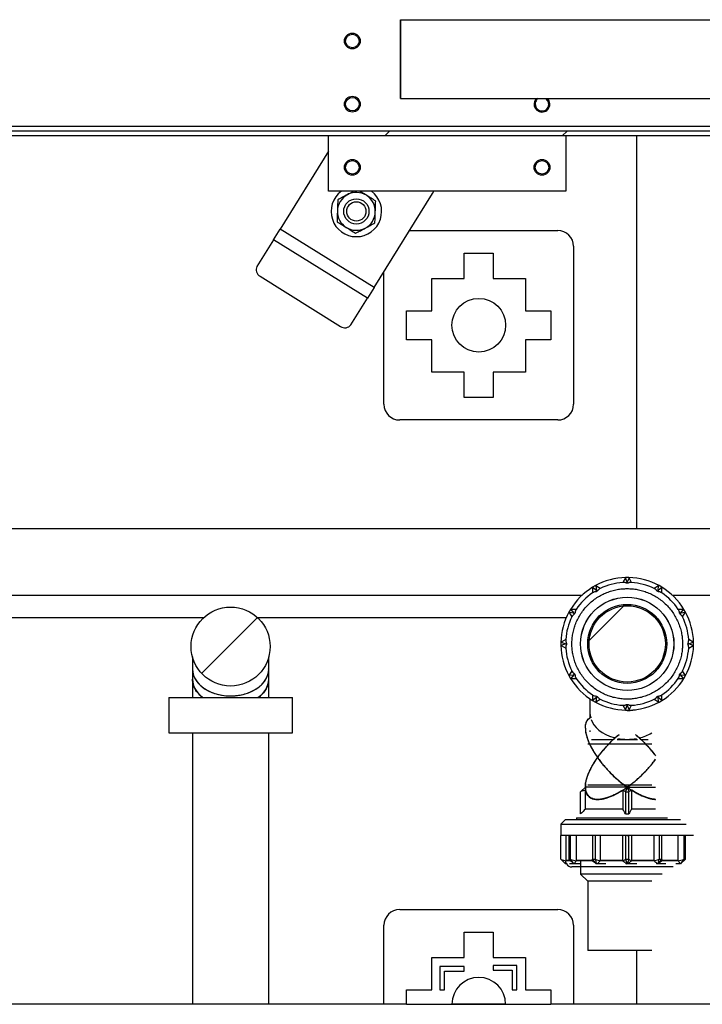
# Model space of a CAD drawing. Header units: millimetres. Extents: x 0 to 841, y 0 to 594.
# Tile 67 of 256: x 286 to 303, y 273 to 298. Entities that reach past the tile are written whole.
import ezdxf

# ---------------------------------------------------------------- set-up
doc = ezdxf.new("R2010")
doc.units = ezdxf.units.MM
doc.layers.add('TRAIT-FINS', color=9, linetype='Continuous')
doc.layers.add('TRAIT-FORT', color=4, linetype='Continuous', lineweight=25)

msp = doc.modelspace()

# ---------------------------------------------------------------- hatches: boundary and pattern name
at = {"layer": 'TRAIT-FINS'}
h = msp.add_hatch(dxfattribs=at)
h.set_pattern_fill('DIN 201 ACIER ET FONTE', color=9, style=0, pattern_type=2)
h.set_pattern_definition([(45, (0, 0), (-13.4704, 13.4704), []), (45, (4.49, 2e-323), (-13.4704, 13.4704), []), (45, (8.98, 4e-323), (-13.4704, 13.4704), []), (45, (13.47, 6e-323), (-13.4704, 13.4704), [])])
h.paths.add_polyline_path([(349.696, 294.799), (349.576, 294.919), (250.896, 294.919), (250.776, 294.799)], flags=0)
h = msp.add_hatch(dxfattribs=at)
h.set_pattern_fill('ANSI31', color=9, style=0)
edge = h.paths.add_edge_path(flags=0)
edge.add_arc((290.894, 281.86), 1, 0, 360)
h = msp.add_hatch(dxfattribs=at)
h.set_pattern_fill('ANSI31', color=9, style=0)
edge = h.paths.add_edge_path(flags=0)
edge.add_arc((300.933, 281.928), 0.966, 0, 360)
h = msp.add_hatch(dxfattribs=at)
h.set_pattern_fill('ANSI31', color=9, style=0)
h.paths.add_polyline_path([(296.19, 273.165), (296.31, 273.165), (296.31, 273.64), (296.81, 273.64), (296.81, 273.76), (296.19, 273.76)], flags=0)
h = msp.add_hatch(dxfattribs=at)
h.set_pattern_fill('ANSI31', color=9, style=0)
h.paths.add_polyline_path([(297.542, 273.785), (297.542, 273.665), (298.017, 273.665), (298.017, 273.165), (298.137, 273.165), (298.137, 273.785)], flags=0)

# ---------------------------------------------------------------- linework, layer by layer
at = {"layer": 'TRAIT-FORT', "color": 4, "linetype": 'Continuous', "lineweight": 25}
for p, q in [((295.196, 297.739), (295.196, 297.739)), ((295.196, 295.739), (295.196, 297.739)), ((295.196, 297.739), (295.196, 295.739)), ((295.196, 297.739), (347.196, 297.739)), ((295.196, 295.739), (295.196, 295.739)), ((295.196, 295.739), (347.196, 295.739)), ((349.696, 294.799), (250.776, 294.799)), ((349.576, 294.919), (250.896, 294.919)), ((251.016, 295.039), (320.176, 295.039)), ((293.376, 293.399), (293.376, 294.799)), ((299.376, 294.799), (299.376, 293.399)), ((301.176, 284.839), (301.176, 294.799)), ((293.376, 294.406), (292.149, 292.434)), ((299.376, 293.399), (293.376, 293.399)), ((294.526, 290.955), (296.005, 293.332)), ((296.005, 293.332), (296.038, 293.399)), ((291.98, 292.163), (292.149, 292.434)), ((294.526, 290.955), (292.149, 292.434)), ((295.424, 292.399), (299.176, 292.399)), ((291.98, 292.163), (291.561, 291.491)), ((294.357, 290.683), (291.98, 292.163)), ((296.81, 291.185), (296.81, 291.825)), ((296.81, 291.825), (297.542, 291.825)), ((297.542, 291.825), (297.542, 291.185)), ((299.576, 291.999), (299.576, 287.999)), ((294.776, 287.999), (294.776, 291.356)), ((291.64, 291.238), (293.677, 289.97)), ((295.99, 291.185), (296.81, 291.185)), ((295.99, 290.365), (295.99, 291.185)), ((297.542, 291.185), (298.362, 291.185)), ((298.362, 291.185), (298.362, 290.365)), ((294.526, 290.955), (294.357, 290.683)), ((293.939, 290.011), (294.357, 290.683)), ((295.35, 290.365), (295.99, 290.365)), ((295.35, 289.633), (295.35, 290.365)), ((298.362, 290.365), (299.002, 290.365)), ((299.002, 290.365), (299.002, 289.633)), ((295.99, 289.633), (295.35, 289.633)), ((295.99, 288.813), (295.99, 289.633)), ((298.362, 289.633), (298.362, 288.813)), ((299.002, 289.633), (298.362, 289.633)), ((296.81, 288.813), (295.99, 288.813)), ((296.81, 288.173), (296.81, 288.813)), ((298.362, 288.813), (297.542, 288.813)), ((297.542, 288.813), (297.542, 288.173)), ((297.542, 288.173), (296.81, 288.173)), ((299.176, 287.599), (295.176, 287.599)), ((320.176, 284.839), (272.192, 284.839)), ((300.887, 283.599), (300.821, 283.484)), ((300.887, 283.599), (300.893, 283.608)), ((300.933, 283.488), (300.887, 283.599)), ((300.973, 283.608), (300.893, 283.608)), ((300.979, 283.599), (300.933, 283.488)), ((300.973, 283.608), (300.979, 283.599)), ((301.045, 283.484), (300.979, 283.599)), ((300.128, 283.403), (300.058, 283.363)), ((300.058, 283.352), (300.058, 283.363)), ((300.153, 283.279), (300.058, 283.352)), ((300.058, 283.352), (300.058, 283.22)), ((300.137, 283.398), (300.128, 283.403)), ((300.252, 283.332), (300.137, 283.398)), ((300.137, 283.398), (300.153, 283.279)), ((300.911, 283.467), (300.933, 283.488)), ((300.933, 283.488), (300.955, 283.467)), ((301.729, 283.398), (301.614, 283.332)), ((301.713, 283.279), (301.729, 283.398)), ((301.808, 283.352), (301.713, 283.279)), ((301.729, 283.398), (301.738, 283.403)), ((301.808, 283.363), (301.738, 283.403)), ((301.808, 283.352), (301.808, 283.363)), ((301.808, 283.22), (301.808, 283.352)), ((280.472, 283.159), (299.789, 283.159)), ((300.145, 283.25), (300.153, 283.279)), ((300.153, 283.279), (300.183, 283.271)), ((301.684, 283.271), (301.713, 283.279)), ((301.713, 283.279), (301.721, 283.25)), ((302.077, 283.159), (303.592, 283.159)), ((280.618, 282.593), (290.213, 282.593)), ((291.574, 282.593), (299.39, 282.593)), ((299.498, 282.803), (299.458, 282.734)), ((299.464, 282.724), (299.458, 282.734)), ((299.582, 282.708), (299.464, 282.724)), ((299.464, 282.724), (299.53, 282.61)), ((299.509, 282.803), (299.498, 282.803)), ((299.641, 282.803), (299.509, 282.803)), ((299.509, 282.803), (299.582, 282.708)), ((299.582, 282.708), (299.612, 282.716)), ((299.59, 282.679), (299.582, 282.708)), ((302.357, 282.803), (302.225, 282.803)), ((302.255, 282.716), (302.284, 282.708)), ((302.284, 282.708), (302.276, 282.679)), ((302.284, 282.708), (302.357, 282.803)), ((302.402, 282.724), (302.284, 282.708)), ((302.336, 282.61), (302.402, 282.724)), ((302.357, 282.803), (302.368, 282.803)), ((302.408, 282.734), (302.368, 282.803)), ((302.402, 282.724), (302.408, 282.734)), ((299.263, 281.974), (299.253, 281.968)), ((299.253, 281.968), (299.253, 281.888)), ((299.263, 281.883), (299.253, 281.888)), ((299.377, 282.04), (299.263, 281.974)), ((299.263, 281.974), (299.373, 281.928)), ((299.373, 281.928), (299.263, 281.883)), ((299.263, 281.883), (299.377, 281.817)), ((299.373, 281.928), (299.395, 281.95)), ((299.395, 281.907), (299.373, 281.928)), ((302.471, 281.95), (302.493, 281.928)), ((302.493, 281.928), (302.471, 281.907)), ((302.603, 281.974), (302.489, 282.04)), ((302.489, 281.817), (302.603, 281.883)), ((302.493, 281.928), (302.603, 281.974)), ((302.603, 281.883), (302.493, 281.928)), ((302.603, 281.974), (302.613, 281.968)), ((302.603, 281.883), (302.613, 281.888)), ((302.613, 281.888), (302.613, 281.968)), ((289.928, 281.602), (289.928, 281.294)), ((291.86, 281.294), (291.86, 281.602)), ((289.928, 281.294), (289.928, 281.038)), ((291.86, 281.038), (291.86, 281.294)), ((299.464, 281.133), (299.458, 281.123)), ((299.458, 281.123), (299.498, 281.054)), ((299.53, 281.247), (299.464, 281.133)), ((299.464, 281.133), (299.582, 281.148)), ((299.582, 281.148), (299.509, 281.054)), ((299.582, 281.148), (299.59, 281.178)), ((299.612, 281.14), (299.582, 281.148)), ((302.284, 281.148), (302.255, 281.14)), ((302.276, 281.178), (302.284, 281.148)), ((302.357, 281.054), (302.284, 281.148)), ((302.284, 281.148), (302.402, 281.133)), ((302.402, 281.133), (302.336, 281.247)), ((302.368, 281.054), (302.408, 281.123)), ((302.402, 281.133), (302.408, 281.123)), ((289.928, 281.038), (289.928, 280.569)), ((291.86, 280.569), (291.86, 281.038)), ((299.509, 281.054), (299.498, 281.054)), ((299.509, 281.054), (299.641, 281.054)), ((302.225, 281.054), (302.357, 281.054)), ((302.357, 281.054), (302.368, 281.054)), ((300.058, 280.637), (300.058, 280.505)), ((300.058, 280.505), (300.153, 280.577)), ((300.153, 280.577), (300.137, 280.459)), ((300.153, 280.577), (300.145, 280.607)), ((300.183, 280.585), (300.153, 280.577)), ((301.713, 280.577), (301.684, 280.585)), ((301.721, 280.607), (301.713, 280.577)), ((301.729, 280.459), (301.713, 280.577)), ((301.713, 280.577), (301.808, 280.505)), ((301.808, 280.505), (301.808, 280.637)), ((289.328, 280.569), (289.328, 279.672)), ((289.328, 280.569), (292.459, 280.569)), ((292.459, 279.672), (292.459, 280.569)), ((299.989, 280.539), (299.989, 280.177)), ((300.058, 280.505), (300.058, 280.493)), ((300.058, 280.493), (300.128, 280.453)), ((300.137, 280.459), (300.128, 280.453)), ((300.137, 280.459), (300.252, 280.525)), ((300.821, 280.372), (300.887, 280.258)), ((300.887, 280.258), (300.933, 280.368)), ((300.933, 280.368), (300.911, 280.39)), ((300.955, 280.39), (300.933, 280.368)), ((300.933, 280.368), (300.979, 280.258)), ((300.979, 280.258), (301.045, 280.372)), ((301.614, 280.525), (301.729, 280.459)), ((301.729, 280.459), (301.738, 280.453)), ((301.738, 280.453), (301.808, 280.493)), ((301.808, 280.505), (301.808, 280.493)), ((299.989, 280.177), (299.989, 280.055)), ((300.887, 280.258), (300.893, 280.248)), ((300.893, 280.248), (300.973, 280.248)), ((300.979, 280.258), (300.973, 280.248)), ((289.328, 279.672), (292.459, 279.672)), ((289.928, 279.672), (289.928, 272.799)), ((291.86, 272.799), (291.86, 279.672)), ((299.874, 279.796), (299.875, 279.805)), ((299.989, 279.735), (299.989, 279.701)), ((299.933, 279.398), (301.558, 279.398)), ((300.025, 279.507), (300.582, 279.507)), ((300.675, 279.507), (301.191, 279.507)), ((301.286, 279.507), (301.464, 279.507)), ((299.879, 278.377), (299.873, 278.298)), ((299.933, 278.358), (301.558, 278.358)), ((300.933, 278.298), (300.827, 278.377)), ((300.933, 278.298), (300.851, 278.358)), ((301.039, 278.377), (300.933, 278.298)), ((299.753, 278.178), (299.763, 278.188)), ((299.753, 277.622), (299.753, 278.178)), ((299.763, 278.188), (299.873, 278.298)), ((299.879, 278.223), (299.763, 278.188)), ((300.933, 278.298), (299.873, 278.298)), ((299.879, 277.743), (299.879, 278.223)), ((300.82, 278.223), (300.887, 278.188)), ((300.82, 278.223), (300.82, 277.743)), ((300.933, 278.298), (300.887, 278.188)), ((300.893, 278.178), (300.887, 278.188)), ((300.893, 278.178), (300.893, 277.622)), ((300.893, 278.178), (300.973, 278.178)), ((300.979, 278.188), (300.933, 278.298)), ((300.933, 278.298), (301.65, 278.298)), ((300.973, 278.178), (300.979, 278.188)), ((300.973, 277.622), (300.973, 278.178)), ((301.046, 278.223), (300.979, 278.188)), ((301.046, 277.743), (301.046, 278.223)), ((299.753, 277.623), (299.753, 277.622)), ((300.82, 277.743), (299.879, 277.743)), ((301.65, 277.743), (301.046, 277.743)), ((299.373, 277.478), (299.253, 277.358)), ((299.253, 277.358), (299.253, 277.078)), ((299.253, 277.358), (302.421, 277.358)), ((299.373, 277.478), (302.284, 277.478)), ((299.648, 277.518), (299.648, 277.478)), ((299.648, 277.518), (301.953, 277.518)), ((299.253, 276.478), (299.253, 277.078)), ((299.377, 277.078), (299.377, 276.438)), ((299.458, 277.078), (299.458, 276.478)), ((299.498, 277.078), (299.478, 277.078)), ((299.498, 277.078), (299.499, 277.078)), ((299.498, 276.478), (299.498, 277.078)), ((299.641, 277.078), (299.641, 276.438)), ((300.093, 277.078), (300.058, 277.078)), ((300.058, 277.078), (300.058, 276.478)), ((300.128, 276.478), (300.128, 277.078)), ((300.252, 277.078), (300.252, 276.438)), ((300.821, 276.438), (300.821, 277.078)), ((300.893, 277.078), (300.893, 276.478)), ((300.893, 277.078), (300.893, 277.078)), ((300.933, 277.078), (300.893, 277.078)), ((300.933, 277.078), (300.973, 277.078)), ((300.98, 277.078), (300.973, 277.078)), ((300.973, 276.478), (300.973, 277.078)), ((300.973, 277.078), (300.973, 277.078)), ((301.045, 277.078), (301.045, 276.438)), ((301.614, 276.438), (301.614, 277.078)), ((301.738, 277.078), (301.738, 277.078)), ((301.773, 277.078), (301.738, 277.078)), ((301.738, 277.078), (301.738, 276.478)), ((301.808, 277.078), (301.773, 277.078)), ((301.808, 276.478), (301.808, 277.078)), ((302.225, 276.438), (302.225, 277.078)), ((302.368, 277.078), (302.368, 276.478)), ((302.408, 276.478), (302.408, 277.078)), ((299.263, 276.468), (299.253, 276.478)), ((299.263, 276.468), (299.377, 276.434)), ((299.373, 276.358), (299.263, 276.468)), ((299.395, 276.358), (299.373, 276.358)), ((299.496, 276.438), (299.376, 276.438)), ((299.376, 276.438), (299.496, 276.438)), ((299.496, 276.438), (299.377, 276.438)), ((299.415, 276.358), (299.395, 276.358)), ((299.458, 276.478), (299.498, 276.478)), ((299.464, 276.468), (299.458, 276.478)), ((299.464, 276.468), (299.582, 276.358)), ((299.582, 276.358), (299.472, 276.358)), ((299.509, 276.468), (299.498, 276.478)), ((299.509, 276.468), (299.641, 276.434)), ((299.582, 276.358), (299.509, 276.468)), ((299.612, 276.358), (299.582, 276.358)), ((299.742, 276.358), (299.612, 276.358)), ((299.635, 276.438), (300.058, 276.438)), ((299.635, 276.438), (300.058, 276.438)), ((300.058, 276.438), (299.636, 276.438)), ((300.058, 276.438), (299.636, 276.438)), ((300.058, 276.438), (299.636, 276.438)), ((300.058, 276.438), (299.636, 276.438)), ((300.058, 276.438), (299.636, 276.438)), ((300.058, 276.438), (299.636, 276.438)), ((299.636, 276.438), (300.058, 276.438)), ((299.636, 276.438), (300.058, 276.438)), ((299.636, 276.438), (300.058, 276.438)), ((299.637, 276.438), (300.058, 276.438)), ((299.637, 276.438), (300.058, 276.438)), ((300.058, 276.438), (299.641, 276.438)), ((299.751, 276.438), (299.751, 276.278)), ((300.058, 276.478), (300.128, 276.478)), ((300.058, 276.468), (300.058, 276.478)), ((300.058, 276.468), (300.153, 276.358)), ((300.058, 276.434), (300.058, 276.468)), ((300.137, 276.468), (300.128, 276.478)), ((300.137, 276.468), (300.252, 276.434)), ((300.153, 276.358), (300.137, 276.468)), ((300.153, 276.358), (300.145, 276.358)), ((300.183, 276.358), (300.153, 276.358)), ((300.389, 276.358), (300.183, 276.358)), ((300.821, 276.438), (300.249, 276.438)), ((300.821, 276.438), (300.249, 276.438)), ((300.821, 276.438), (300.249, 276.438)), ((300.821, 276.438), (300.249, 276.438)), ((300.821, 276.438), (300.249, 276.438)), ((300.249, 276.438), (300.821, 276.438)), ((300.249, 276.438), (300.821, 276.438)), ((300.249, 276.438), (300.821, 276.438)), ((300.249, 276.438), (300.821, 276.438)), ((300.249, 276.438), (300.821, 276.438)), ((300.249, 276.438), (300.821, 276.438)), ((300.821, 276.438), (300.25, 276.438)), ((300.821, 276.438), (300.25, 276.438)), ((300.821, 276.438), (300.25, 276.438)), ((300.821, 276.438), (300.25, 276.438)), ((300.821, 276.438), (300.25, 276.438)), ((300.25, 276.438), (300.821, 276.438)), ((300.25, 276.438), (300.821, 276.438)), ((300.25, 276.438), (300.821, 276.438)), ((300.821, 276.438), (300.251, 276.438)), ((300.251, 276.438), (300.821, 276.438)), ((300.251, 276.438), (300.821, 276.438)), ((300.821, 276.434), (300.887, 276.468)), ((300.887, 276.468), (300.893, 276.478)), ((300.887, 276.468), (300.933, 276.358)), ((300.893, 276.478), (300.973, 276.478)), ((300.933, 276.358), (300.911, 276.358)), ((300.933, 276.358), (300.979, 276.468)), ((300.955, 276.358), (300.933, 276.358)), ((301.176, 276.358), (300.955, 276.358)), ((300.979, 276.468), (300.973, 276.478)), ((300.979, 276.468), (301.045, 276.434)), ((301.614, 276.438), (301.045, 276.438)), ((301.614, 276.438), (301.045, 276.438)), ((301.614, 276.438), (301.045, 276.438)), ((301.614, 276.438), (301.045, 276.438)), ((301.614, 276.438), (301.045, 276.438)), ((301.614, 276.438), (301.045, 276.438)), ((301.614, 276.438), (301.045, 276.438)), ((301.614, 276.438), (301.045, 276.438)), ((301.614, 276.438), (301.045, 276.438)), ((301.614, 276.438), (301.045, 276.438)), ((301.614, 276.438), (301.045, 276.438)), ((301.045, 276.438), (301.614, 276.438)), ((301.045, 276.438), (301.614, 276.438)), ((301.045, 276.438), (301.614, 276.438)), ((301.045, 276.438), (301.614, 276.438)), ((301.045, 276.438), (301.614, 276.438)), ((301.045, 276.438), (301.614, 276.438)), ((301.045, 276.438), (301.614, 276.438)), ((301.045, 276.438), (301.614, 276.438)), ((301.045, 276.438), (301.614, 276.438)), ((301.045, 276.438), (301.614, 276.438)), ((301.045, 276.438), (301.614, 276.438)), ((301.614, 276.434), (301.729, 276.468)), ((301.713, 276.358), (301.684, 276.358)), ((301.729, 276.468), (301.713, 276.358)), ((301.713, 276.358), (301.808, 276.468)), ((301.721, 276.358), (301.713, 276.358)), ((301.907, 276.358), (301.721, 276.358)), ((301.729, 276.468), (301.738, 276.478)), ((301.738, 276.478), (301.808, 276.478)), ((301.808, 276.468), (301.808, 276.478)), ((301.808, 276.468), (301.808, 276.434)), ((302.229, 276.438), (301.808, 276.438)), ((302.231, 276.438), (301.808, 276.438)), ((302.23, 276.438), (301.808, 276.438)), ((302.225, 276.438), (301.808, 276.438)), ((302.23, 276.438), (301.808, 276.438)), ((302.23, 276.438), (301.808, 276.438)), ((302.229, 276.438), (301.808, 276.438)), ((302.231, 276.438), (301.808, 276.438)), ((302.229, 276.438), (301.808, 276.438)), ((302.229, 276.438), (301.808, 276.438)), ((301.808, 276.438), (302.23, 276.438)), ((301.808, 276.438), (302.23, 276.438)), ((301.808, 276.438), (302.23, 276.438)), ((301.808, 276.438), (302.23, 276.438)), ((301.808, 276.438), (302.23, 276.438)), ((301.808, 276.438), (302.23, 276.438)), ((301.808, 276.438), (302.23, 276.438)), ((302.225, 276.434), (302.357, 276.468)), ((302.283, 276.358), (302.255, 276.358)), ((302.357, 276.468), (302.284, 276.358)), ((302.287, 276.361), (302.402, 276.468)), ((302.357, 276.468), (302.368, 276.478)), ((302.368, 276.478), (302.408, 276.478)), ((302.402, 276.468), (302.408, 276.478)), ((299.753, 276.278), (299.753, 276.098)), ((299.753, 276.098), (299.933, 275.918)), ((300.933, 276.098), (299.753, 276.098)), ((301.818, 276.098), (300.933, 276.098)), ((299.933, 275.918), (299.933, 274.158)), ((301.558, 275.918), (299.933, 275.918)), ((295.176, 275.199), (299.176, 275.199)), ((294.776, 272.799), (294.776, 274.799)), ((296.81, 273.985), (296.81, 274.625)), ((296.81, 274.625), (297.542, 274.625)), ((297.542, 274.625), (297.542, 273.985)), ((299.576, 274.799), (299.576, 272.799)), ((301.558, 274.158), (299.933, 274.158)), ((301.176, 272.799), (301.176, 274.158)), ((295.99, 273.165), (295.99, 273.985)), ((295.99, 273.985), (296.81, 273.985)), ((297.542, 273.985), (298.362, 273.985)), ((298.362, 273.985), (298.362, 273.165)), ((296.19, 273.76), (296.19, 273.165)), ((296.81, 273.76), (296.19, 273.76)), ((296.31, 273.64), (296.81, 273.64)), ((296.31, 273.165), (296.31, 273.64)), ((296.81, 273.64), (296.81, 273.76)), ((297.542, 273.785), (297.542, 273.665)), ((298.137, 273.785), (297.542, 273.785)), ((297.542, 273.665), (298.017, 273.665)), ((298.017, 273.665), (298.017, 273.165)), ((298.137, 273.165), (298.137, 273.785)), ((295.35, 273.165), (295.99, 273.165)), ((295.35, 272.799), (295.35, 273.165)), ((296.19, 273.165), (296.31, 273.165)), ((298.017, 273.165), (298.137, 273.165)), ((298.362, 273.165), (299.002, 273.165)), ((299.002, 273.165), (299.002, 272.799)), ((289.928, 272.799), (275.576, 272.799)), ((290.894, 272.799), (289.928, 272.799)), ((291.86, 272.799), (290.894, 272.799)), ((294.776, 272.799), (291.86, 272.799)), ((295.35, 272.799), (294.776, 272.799)), ((295.35, 272.799), (299.002, 272.799)), ((297.856, 272.799), (296.496, 272.799)), ((299.576, 272.799), (299.002, 272.799)), ((301.176, 272.799), (299.576, 272.799)), ((320.176, 272.799), (301.176, 272.799))]:
    msp.add_line(p, q, dxfattribs=at)
at = {"layer": 'TRAIT-FORT', "color": 4, "linetype": 'Continuous', "lineweight": 25, "flags": 128}
for points in [[(289.928, 281.294), (289.935, 281.212), (289.956, 281.131), (289.99, 281.052), (290.038, 280.977), (290.099, 280.906), (290.171, 280.841), (290.253, 280.783), (290.345, 280.732), (290.445, 280.69), (290.551, 280.656), (290.662, 280.631), (290.777, 280.616), (290.894, 280.611)], [(290.894, 280.611), (291.01, 280.616), (291.125, 280.631), (291.236, 280.656), (291.343, 280.69), (291.442, 280.732), (291.534, 280.783), (291.617, 280.841), (291.689, 280.906), (291.749, 280.977), (291.797, 281.052), (291.832, 281.131), (291.853, 281.212), (291.86, 281.294)], [(289.928, 281.038), (289.935, 280.956), (289.956, 280.875), (289.99, 280.796), (290.038, 280.721), (290.099, 280.65), (290.171, 280.585), (290.192, 280.569)], [(299.989, 280.177), (299.993, 280.116), (300.003, 280.063)], [(300.02, 280.009), (300.043, 279.955), (300.088, 279.88), (300.146, 279.808), (300.216, 279.743), (300.297, 279.684), (300.388, 279.632), (300.486, 279.589), (300.592, 279.555), (300.628, 279.546)]]:
    msp.add_lwpolyline(points, dxfattribs=at)
at = {"layer": 'TRAIT-FORT', "color": 4, "linetype": 'Continuous', "lineweight": 25}
for centre, radius in [((293.976, 297.199), 0.2), ((293.976, 297.199), 0.172), ((293.976, 295.599), 0.2), ((293.976, 295.599), 0.172), ((293.976, 293.999), 0.2), ((293.976, 293.999), 0.172), ((298.776, 293.999), 0.2), ((298.776, 293.999), 0.172), ((294.077, 292.883), 0.32), ((294.077, 292.883), 0.244), ((297.176, 289.999), 0.68), ((300.933, 281.928), 1.182), ((300.933, 281.928), 1.18), ((290.894, 281.86), 1), ((300.933, 281.928), 1), ((300.933, 281.928), 0.966)]:
    msp.add_circle(centre, radius, dxfattribs=at)
for centre, radius, start, end in [((298.776, 295.599), 0.2, 172.9062, 44.427), ((298.776, 295.599), 0.2, 135.573, 172.9062), ((298.776, 295.599), 0.172, 172.9062, 54.484), ((298.776, 295.599), 0.172, 125.516, 172.9062), ((294.077, 292.883), 0.64, 126.398, 53.602), ((294.077, 292.883), 0.48, 118.1063, 178.1063), ((294.077, 292.883), 0.48, 58.1063, 118.1063), ((294.077, 292.883), 0.48, 358.1063, 58.1063), ((294.077, 292.883), 0.48, 178.1063, 238.1063), ((294.077, 292.883), 0.48, 298.1063, 358.1063), ((294.077, 292.883), 0.48, 238.1063, 298.1063), ((299.176, 291.999), 0.4, 0, 90), ((291.728, 291.404), 0.188, 152.5083, 241.9176), ((293.787, 290.123), 0.188, 234.2951, 323.7044), ((295.176, 287.999), 0.4, 180, 270), ((299.176, 287.999), 0.4, 270, 0), ((300.933, 281.928), 1.68, 91.3738, 118.6262), ((300.933, 281.928), 1.68, 61.3738, 88.6262), ((300.933, 281.928), 1.68, 121.3738, 148.6262), ((300.933, 281.928), 1.56, 94.102, 115.898), ((300.933, 281.928), 1.56, 64.102, 85.898), ((300.933, 281.928), 1.68, 31.3738, 58.6262), ((300.933, 281.928), 1.56, 124.102, 145.898), ((300.933, 281.928), 1.56, 34.102, 55.898), ((300.933, 281.928), 1.68, 151.3738, 178.6262), ((300.933, 281.928), 1.56, 154.102, 175.898), ((300.933, 281.928), 1.56, 4.102, 25.898), ((300.933, 281.928), 1.68, 1.3738, 28.6262), ((300.933, 281.928), 1.68, 181.3738, 208.6262), ((300.933, 281.928), 1.68, 331.3738, 358.6262), ((300.933, 281.928), 1.56, 184.102, 205.898), ((300.933, 281.928), 1.56, 334.102, 355.898), ((291.264, 281.064), 0.596, 303.7374, 357.4987), ((300.933, 281.928), 1.68, 211.3738, 238.6262), ((300.933, 281.928), 1.56, 214.102, 235.898), ((300.933, 281.928), 1.56, 304.102, 325.898), ((300.933, 281.928), 1.68, 301.3738, 328.6262), ((300.933, 281.928), 1.68, 241.3738, 268.6262), ((300.933, 281.928), 1.56, 244.102, 265.898), ((300.933, 281.928), 1.68, 271.3738, 298.6262), ((300.933, 281.928), 1.56, 274.102, 295.898), ((300.935, 281.547), 1.304, 269.9271, 282.4385), ((300.987, 280.612), 1.096, 283.2864, 301.1608), ((300.932, 280.82), 1.31, 259.5404, 270.0556), ((300.934, 280.82), 1.31, 269.9444, 280.4596), ((299.533, 276.438), 0.16, 210, 270), ((295.176, 274.799), 0.4, 90, 180), ((299.176, 274.799), 0.4, 0, 90), ((297.176, 272.799), 0.68, 0, 180)]:
    msp.add_arc(centre, radius, start, end, dxfattribs=at)
for major_axis, start_param, end_param in [((0.979, 0.979), 2.748894, 2.855467), ((0.979, 0.979), 4.213116, 4.31969), ((0.979, -0.979), 5.105088, 5.211662)]:
    msp.add_ellipse((300.933, 279.048), major_axis=major_axis, ratio=0.414214, start_param=start_param, end_param=end_param, dxfattribs=at)
for points, knots in [([(293.851, 293.307), (293.81, 293.285), (293.728, 293.241), (293.647, 293.198), (293.606, 293.176)], [0, 0, 0, 0, 0.497844, 1, 1, 1, 1]), ([(294.023, 293.399), (294.007, 293.39), (293.95, 293.36), (293.892, 293.329), (293.851, 293.307)], [0, 0, 0, 0, 0.284581, 1, 1, 1, 1]), ([(294.331, 293.291), (294.291, 293.315), (294.233, 293.352), (294.176, 293.387), (294.158, 293.399)], [0, 0, 0, 0, 0.678438, 1, 1, 1, 1]), ([(293.606, 293.176), (293.605, 293.131), (293.602, 293.039), (293.599, 292.946), (293.597, 292.899)], [0, 0, 0, 0, 0.498165, 1, 1, 1, 1]), ([(294.566, 293.145), (294.527, 293.169), (294.449, 293.217), (294.37, 293.266), (294.331, 293.291)], [0, 0, 0, 0, 0.498165, 1, 1, 1, 1]), ([(294.557, 292.868), (294.558, 292.914), (294.561, 293.007), (294.564, 293.098), (294.566, 293.145)], [0, 0, 0, 0, 0.4978437, 1, 1, 1, 1]), ([(293.597, 292.899), (293.596, 292.853), (293.593, 292.76), (293.59, 292.668), (293.588, 292.622)], [0, 0, 0, 0, 0.497844, 1, 1, 1, 1]), ([(294.548, 292.591), (294.549, 292.636), (294.552, 292.728), (294.555, 292.821), (294.557, 292.868)], [0, 0, 0, 0, 0.498165, 1, 1, 1, 1]), ([(293.588, 292.622), (293.627, 292.598), (293.705, 292.55), (293.784, 292.501), (293.823, 292.476)], [0, 0, 0, 0, 0.498165, 1, 1, 1, 1]), ([(294.303, 292.46), (294.344, 292.482), (294.426, 292.526), (294.507, 292.569), (294.548, 292.591)], [0, 0, 0, 0, 0.497844, 1, 1, 1, 1]), ([(293.823, 292.476), (293.863, 292.451), (293.942, 292.402), (294.02, 292.354), (294.059, 292.329)], [0, 0, 0, 0, 0.497844, 1, 1, 1, 1]), ([(294.059, 292.329), (294.099, 292.351), (294.18, 292.394), (294.262, 292.438), (294.303, 292.46)], [0, 0, 0, 0, 0.4981655, 1, 1, 1, 1]), ([(300.933, 283.328), (300.89, 283.328), (300.805, 283.324), (300.675, 283.306), (300.546, 283.276), (300.415, 283.231), (300.288, 283.174), (300.165, 283.102), (300.049, 283.017), (299.941, 282.92), (299.844, 282.813), (299.76, 282.697), (299.688, 282.573), (299.63, 282.446), (299.585, 282.316), (299.555, 282.186), (299.537, 282.056), (299.531, 281.928), (299.537, 281.8), (299.555, 281.671), (299.585, 281.541), (299.63, 281.41), (299.688, 281.283), (299.76, 281.16), (299.844, 281.044), (299.941, 280.937), (300.049, 280.84), (300.165, 280.755), (300.288, 280.683), (300.415, 280.625), (300.546, 280.581), (300.675, 280.55), (300.805, 280.532), (300.933, 280.526), (301.061, 280.532), (301.191, 280.55), (301.321, 280.581), (301.451, 280.625), (301.578, 280.683), (301.701, 280.755), (301.817, 280.84), (301.925, 280.937), (302.022, 281.044), (302.106, 281.16), (302.178, 281.283), (302.236, 281.41), (302.281, 281.541), (302.311, 281.671), (302.329, 281.8), (302.335, 281.928), (302.329, 282.056), (302.311, 282.186), (302.281, 282.316), (302.236, 282.446), (302.178, 282.573), (302.106, 282.697), (302.022, 282.813), (301.925, 282.92), (301.817, 283.017), (301.701, 283.102), (301.578, 283.174), (301.451, 283.231), (301.321, 283.276), (301.191, 283.306), (301.061, 283.324), (300.976, 283.328), (300.933, 283.328)], [0, 0, 0, 0, 0.0145615, 0.0291241, 0.0445593, 0.0599968, 0.0760753, 0.0921563, 0.1085769, 0.125, 0.1414206, 0.1578437, 0.1739223, 0.1900032, 0.2054383, 0.2208759, 0.2354367, 0.25, 0.2645609, 0.2791241, 0.2945593, 0.3099968, 0.3260753, 0.3421563, 0.3585769, 0.375, 0.3914206, 0.4078437, 0.4239223, 0.4400032, 0.4554383, 0.4708759, 0.4854367, 0.5, 0.5145609, 0.5291241, 0.5445593, 0.5599968, 0.5760753, 0.5921563, 0.6085769, 0.625, 0.6414206, 0.6578437, 0.6739223, 0.6900032, 0.7054383, 0.7208759, 0.7354367, 0.75, 0.7645609, 0.7791241, 0.7945593, 0.8099968, 0.8260753, 0.8421563, 0.8585769, 0.875, 0.8914206, 0.9078437, 0.9239223, 0.9400032, 0.9554383, 0.9708759, 0.9854373, 1, 1, 1, 1]), ([(300.252, 283.332), (300.237, 283.324), (300.223, 283.316), (300.205, 283.301), (300.2, 283.295), (300.19, 283.284), (300.186, 283.278), (300.183, 283.271)], [0, 0, 0, 0, 0.5, 0.5, 0.75, 0.75, 1, 1, 1, 1]), ([(300.911, 283.467), (300.905, 283.471), (300.899, 283.474), (300.885, 283.479), (300.878, 283.481), (300.862, 283.483), (300.854, 283.484), (300.838, 283.485), (300.83, 283.485), (300.821, 283.484)], [0, 0, 0, 0, 0.25, 0.25, 0.5, 0.5, 0.75, 0.75, 1, 1, 1, 1]), ([(301.045, 283.484), (301.028, 283.485), (301.012, 283.485), (300.989, 283.481), (300.981, 283.479), (300.967, 283.474), (300.961, 283.471), (300.955, 283.467)], [0, 0, 0, 0, 0.5, 0.5, 0.75, 0.75, 1, 1, 1, 1]), ([(301.684, 283.271), (301.68, 283.278), (301.676, 283.284), (301.667, 283.295), (301.661, 283.3), (301.649, 283.31), (301.643, 283.315), (301.629, 283.324), (301.622, 283.328), (301.614, 283.332)], [0, 0, 0, 0, 0.25, 0.25, 0.5, 0.5, 0.75, 0.75, 1, 1, 1, 1]), ([(300.145, 283.25), (300.138, 283.25), (300.131, 283.25), (300.116, 283.247), (300.109, 283.245), (300.094, 283.24), (300.087, 283.236), (300.073, 283.229), (300.065, 283.225), (300.058, 283.22)], [0, 0, 0, 0, 0.25, 0.25, 0.5, 0.5, 0.75, 0.75, 1, 1, 1, 1]), ([(301.808, 283.22), (301.794, 283.229), (301.779, 283.237), (301.758, 283.245), (301.75, 283.247), (301.735, 283.25), (301.728, 283.25), (301.721, 283.25)], [0, 0, 0, 0, 0.5, 0.5, 0.75, 0.75, 1, 1, 1, 1]), ([(299.59, 282.679), (299.583, 282.676), (299.577, 282.671), (299.566, 282.662), (299.561, 282.656), (299.551, 282.644), (299.546, 282.638), (299.538, 282.624), (299.534, 282.617), (299.53, 282.61)], [0, 0, 0, 0, 0.25, 0.25, 0.5, 0.5, 0.75, 0.75, 1, 1, 1, 1]), ([(299.641, 282.803), (299.632, 282.789), (299.625, 282.775), (299.616, 282.753), (299.614, 282.745), (299.612, 282.731), (299.611, 282.723), (299.612, 282.716)], [0, 0, 0, 0, 0.5, 0.5, 0.75, 0.75, 1, 1, 1, 1]), ([(302.255, 282.716), (302.255, 282.723), (302.254, 282.731), (302.252, 282.745), (302.25, 282.753), (302.244, 282.767), (302.241, 282.774), (302.234, 282.789), (302.229, 282.796), (302.225, 282.803)], [0, 0, 0, 0, 0.25, 0.25, 0.5, 0.5, 0.75, 0.75, 1, 1, 1, 1]), ([(302.336, 282.61), (302.329, 282.625), (302.32, 282.638), (302.305, 282.656), (302.3, 282.662), (302.289, 282.671), (302.283, 282.676), (302.276, 282.679)], [0, 0, 0, 0, 0.5, 0.5, 0.75, 0.75, 1, 1, 1, 1]), ([(299.377, 282.04), (299.376, 282.023), (299.377, 282.007), (299.381, 281.984), (299.382, 281.977), (299.387, 281.963), (299.391, 281.956), (299.395, 281.95)], [0, 0, 0, 0, 0.5, 0.5, 0.75, 0.75, 1, 1, 1, 1]), ([(299.395, 281.907), (299.391, 281.901), (299.387, 281.894), (299.383, 281.88), (299.381, 281.873), (299.378, 281.857), (299.377, 281.849), (299.377, 281.833), (299.377, 281.825), (299.377, 281.817)], [0, 0, 0, 0, 0.25, 0.25, 0.5, 0.5, 0.75, 0.75, 1, 1, 1, 1]), ([(302.471, 281.95), (302.475, 281.956), (302.479, 281.963), (302.484, 281.976), (302.485, 281.984), (302.488, 281.999), (302.489, 282.007), (302.49, 282.023), (302.489, 282.032), (302.489, 282.04)], [0, 0, 0, 0, 0.25, 0.25, 0.5, 0.5, 0.75, 0.75, 1, 1, 1, 1]), ([(302.489, 281.817), (302.49, 281.833), (302.489, 281.85), (302.485, 281.873), (302.484, 281.88), (302.479, 281.894), (302.475, 281.901), (302.471, 281.907)], [0, 0, 0, 0, 0.5, 0.5, 0.75, 0.75, 1, 1, 1, 1]), ([(289.928, 281.29), (289.931, 281.253), (289.936, 281.178), (289.978, 281.068), (290.044, 280.962), (290.135, 280.867), (290.248, 280.782), (290.378, 280.713), (290.524, 280.66), (290.696, 280.621), (290.876, 280.607), (291.056, 280.618), (291.213, 280.646), (291.363, 280.694), (291.499, 280.758), (291.618, 280.838), (291.716, 280.93), (291.791, 281.033), (291.839, 281.143), (291.861, 281.231), (291.857, 281.28), (291.857, 281.292)], [0, 0, 0, 0, 0.050919, 0.105574, 0.158688, 0.213342, 0.266456, 0.32111, 0.374224, 0.428878, 0.499515, 0.552629, 0.607283, 0.660397, 0.715052, 0.768165, 0.82282, 0.875934, 0.930588, 0.983702, 1, 1, 1, 1]), ([(299.53, 281.247), (299.537, 281.232), (299.546, 281.218), (299.561, 281.2), (299.566, 281.195), (299.577, 281.185), (299.583, 281.181), (299.59, 281.178)], [0, 0, 0, 0, 0.5, 0.5, 0.75, 0.75, 1, 1, 1, 1]), ([(299.612, 281.14), (299.611, 281.133), (299.612, 281.126), (299.614, 281.111), (299.616, 281.104), (299.622, 281.089), (299.625, 281.082), (299.633, 281.068), (299.637, 281.061), (299.641, 281.054)], [0, 0, 0, 0, 0.25, 0.25, 0.5, 0.5, 0.75, 0.75, 1, 1, 1, 1]), ([(302.225, 281.054), (302.234, 281.068), (302.242, 281.082), (302.25, 281.104), (302.252, 281.111), (302.254, 281.126), (302.255, 281.133), (302.255, 281.14)], [0, 0, 0, 0, 0.5, 0.5, 0.75, 0.75, 1, 1, 1, 1]), ([(302.276, 281.178), (302.283, 281.181), (302.289, 281.185), (302.3, 281.195), (302.305, 281.2), (302.315, 281.212), (302.32, 281.219), (302.329, 281.232), (302.333, 281.24), (302.336, 281.247)], [0, 0, 0, 0, 0.25, 0.25, 0.5, 0.5, 0.75, 0.75, 1, 1, 1, 1]), ([(290.195, 280.569), (290.188, 280.573), (290.14, 280.604), (290.072, 280.674), (289.996, 280.777), (289.941, 280.897), (289.933, 280.985), (289.928, 281.034)], [0, 0, 0, 0, 0.039888, 0.267175, 0.488058, 0.715345, 1, 1, 1, 1]), ([(291.856, 281.036), (291.856, 281.01), (291.856, 280.947), (291.825, 280.846), (291.767, 280.739), (291.689, 280.644), (291.623, 280.592), (291.592, 280.569)], [0, 0, 0, 0, 0.148293, 0.368284, 0.594655, 0.814646, 1, 1, 1, 1]), ([(300.058, 280.637), (300.072, 280.627), (300.087, 280.62), (300.109, 280.612), (300.116, 280.61), (300.131, 280.607), (300.138, 280.606), (300.145, 280.607)], [0, 0, 0, 0, 0.5, 0.5, 0.75, 0.75, 1, 1, 1, 1]), ([(300.183, 280.585), (300.186, 280.579), (300.19, 280.573), (300.199, 280.561), (300.205, 280.556), (300.217, 280.546), (300.223, 280.542), (300.237, 280.533), (300.244, 280.529), (300.252, 280.525)], [0, 0, 0, 0, 0.25, 0.25, 0.5, 0.5, 0.75, 0.75, 1, 1, 1, 1]), ([(301.614, 280.525), (301.629, 280.533), (301.643, 280.541), (301.661, 280.556), (301.666, 280.561), (301.676, 280.573), (301.68, 280.579), (301.684, 280.585)], [0, 0, 0, 0, 0.5, 0.5, 0.75, 0.75, 1, 1, 1, 1]), ([(301.721, 280.607), (301.728, 280.606), (301.735, 280.607), (301.75, 280.61), (301.757, 280.612), (301.772, 280.617), (301.779, 280.62), (301.794, 280.628), (301.801, 280.632), (301.808, 280.637)], [0, 0, 0, 0, 0.25, 0.25, 0.5, 0.5, 0.75, 0.75, 1, 1, 1, 1]), ([(300.821, 280.372), (300.838, 280.371), (300.854, 280.372), (300.877, 280.376), (300.885, 280.378), (300.899, 280.383), (300.905, 280.386), (300.911, 280.39)], [0, 0, 0, 0, 0.5, 0.5, 0.75, 0.75, 1, 1, 1, 1]), ([(300.955, 280.39), (300.961, 280.386), (300.967, 280.383), (300.981, 280.378), (300.989, 280.376), (301.004, 280.373), (301.012, 280.373), (301.028, 280.372), (301.036, 280.372), (301.045, 280.372)], [0, 0, 0, 0, 0.25, 0.25, 0.5, 0.5, 0.75, 0.75, 1, 1, 1, 1]), ([(299.878, 279.864), (299.878, 279.864), (299.879, 279.893), (299.896, 279.942), (299.929, 280.004), (299.975, 280.047), (300.006, 280.07), (300.026, 280.077), (300.026, 280.077)], [0, 0, 0, 0, 0.001347, 0.288873, 0.575262, 0.78893, 0.997404, 1, 1, 1, 1]), ([(299.875, 279.805), (299.875, 279.816), (299.874, 279.848), (299.883, 279.897), (299.9, 279.952), (299.928, 280), (299.966, 280.04), (299.999, 280.066), (300.023, 280.075), (300.027, 280.076)], [0, 0, 0, 0, 0.083984, 0.265795, 0.438016, 0.6178, 0.789316, 0.964858, 1, 1, 1, 1]), ([(299.874, 279.796), (299.874, 279.79), (299.872, 279.761), (299.88, 279.705), (299.894, 279.627), (299.92, 279.541), (299.952, 279.456), (299.989, 279.372), (300.03, 279.292), (300.077, 279.209), (300.131, 279.123), (300.192, 279.034), (300.258, 278.945), (300.328, 278.859), (300.399, 278.776), (300.473, 278.697), (300.565, 278.603), (300.675, 278.502), (300.803, 278.393), (300.891, 278.329), (300.933, 278.298)], [0, 0, 0, 0, 0.015235, 0.067624, 0.12354, 0.18125, 0.243927, 0.291962, 0.345207, 0.398659, 0.449625, 0.5088, 0.565903, 0.618502, 0.671918, 0.724863, 0.772981, 0.854841, 0.929921, 1, 1, 1, 1]), ([(299.873, 278.298), (299.874, 278.319), (299.875, 278.362), (299.887, 278.435), (299.908, 278.516), (299.938, 278.605), (299.977, 278.698), (300.027, 278.798), (300.087, 278.902), (300.157, 279.011), (300.235, 279.12), (300.32, 279.227), (300.411, 279.332), (300.504, 279.43), (300.608, 279.533), (300.684, 279.599), (300.726, 279.636)], [0, 0, 0, 0, 0.053106, 0.113291, 0.177708, 0.243619, 0.315673, 0.384191, 0.463774, 0.540097, 0.616949, 0.698727, 0.769099, 0.845457, 0.914311, 1, 1, 1, 1]), ([(299.873, 278.298), (299.874, 278.321), (299.876, 278.368), (299.889, 278.445), (299.912, 278.53), (299.939, 278.606), (299.967, 278.674), (299.993, 278.73), (300.023, 278.788), (300.056, 278.849), (300.091, 278.908), (300.13, 278.969), (300.174, 279.035), (300.221, 279.099), (300.268, 279.161), (300.314, 279.219), (300.365, 279.28), (300.418, 279.339), (300.47, 279.395), (300.546, 279.473), (300.63, 279.554), (300.702, 279.614), (300.727, 279.636)], [0, 0, 0, 0, 0.058899, 0.121683, 0.186729, 0.257186, 0.29556, 0.336723, 0.380678, 0.423776, 0.467825, 0.507571, 0.556433, 0.608852, 0.645294, 0.68955, 0.732641, 0.776927, 0.8182, 0.856464, 0.949848, 1, 1, 1, 1]), ([(299.875, 279.796), (299.875, 279.78), (299.874, 279.731), (299.89, 279.641), (299.921, 279.536), (299.962, 279.432), (300.009, 279.332), (300.065, 279.229), (300.135, 279.116), (300.211, 279.007), (300.296, 278.897), (300.381, 278.797), (300.481, 278.687), (300.594, 278.575), (300.72, 278.462), (300.833, 278.37), (300.905, 278.318), (300.933, 278.298)], [0, 0, 0, 0, 0.037923, 0.112575, 0.191921, 0.253822, 0.318857, 0.38614, 0.45142, 0.532431, 0.592523, 0.659432, 0.723217, 0.804798, 0.881312, 0.953333, 1, 1, 1, 1]), ([(301.14, 279.636), (301.144, 279.633), (301.18, 279.603), (301.249, 279.54), (301.337, 279.456), (301.418, 279.372), (301.491, 279.292), (301.56, 279.209), (301.613, 279.142), (301.641, 279.104), (301.65, 279.092)], [0, 0, 0, 0, 0.018046, 0.180781, 0.357522, 0.492976, 0.643123, 0.793852, 0.93757, 1, 1, 1, 1]), ([(301.14, 279.636), (301.182, 279.599), (301.27, 279.523), (301.396, 279.397), (301.518, 279.261), (301.603, 279.158), (301.644, 279.101), (301.65, 279.092)], [0, 0, 0, 0, 0.2133906, 0.4461183, 0.6969686, 0.9537772, 1, 1, 1, 1]), ([(300.933, 278.298), (300.965, 278.321), (301.03, 278.368), (301.125, 278.445), (301.222, 278.53), (301.303, 278.606), (301.37, 278.674), (301.424, 278.73), (301.477, 278.788), (301.529, 278.849), (301.577, 278.908), (301.619, 278.96), (301.642, 278.992), (301.652, 279.005)], [0, 0, 0, 0, 0.109832, 0.226907, 0.348202, 0.479586, 0.551143, 0.627901, 0.709866, 0.790232, 0.872373, 0.946489, 1, 1, 1, 1]), ([(300.933, 278.298), (300.947, 278.308), (300.976, 278.328), (301.035, 278.373), (301.113, 278.435), (301.207, 278.516), (301.303, 278.605), (301.395, 278.698), (301.487, 278.798), (301.573, 278.9), (301.626, 278.971), (301.651, 279.004)], [0, 0, 0, 0, 0.048957, 0.099182, 0.211566, 0.331853, 0.454929, 0.589477, 0.717422, 0.866028, 1, 1, 1, 1]), ([(299.879, 278.377), (299.878, 278.371), (299.873, 278.344), (299.873, 278.318), (299.873, 278.298)], [0, 0, 0, 0, 0.199216, 1, 1, 1, 1]), ([(299.873, 278.298), (299.873, 278.302), (299.873, 278.31), (299.874, 278.322), (299.874, 278.335), (299.875, 278.347), (299.876, 278.356), (299.876, 278.36)], [0, 0, 0, 0, 0.197642, 0.396419, 0.596376, 0.797556, 1, 1, 1, 1]), ([(301.022, 278.363), (301.02, 278.362), (300.992, 278.339), (300.962, 278.318), (300.933, 278.298)], [0, 0, 0, 0, 0.045375, 1, 1, 1, 1]), ([(300.82, 278.223), (300.814, 278.219), (300.803, 278.211), (300.785, 278.201), (300.767, 278.19), (300.75, 278.18), (300.732, 278.17), (300.715, 278.16), (300.698, 278.15), (300.68, 278.141), (300.663, 278.132), (300.646, 278.123), (300.601, 278.101), (300.53, 278.068), (300.434, 278.032), (300.342, 278.006), (300.256, 277.99), (300.176, 277.986), (300.105, 277.992), (300.043, 278.009), (299.99, 278.036), (299.947, 278.072), (299.923, 278.104), (299.91, 278.128), (299.904, 278.14), (299.898, 278.153), (299.893, 278.166), (299.889, 278.179), (299.885, 278.193), (299.882, 278.208), (299.88, 278.218), (299.879, 278.223)], [0, 0, 0, 0, 0.013679, 0.027261, 0.040751, 0.054152, 0.06747, 0.080707, 0.09387, 0.106961, 0.119987, 0.13295, 0.145857, 0.220475, 0.292851, 0.364832, 0.435508, 0.50552, 0.575602, 0.644997, 0.715754, 0.785524, 0.857419, 0.874782, 0.892255, 0.909848, 0.927573, 0.94544, 0.96346, 0.981644, 1, 1, 1, 1]), ([(300.82, 278.223), (300.814, 278.219), (300.801, 278.211), (300.782, 278.199), (300.763, 278.188), (300.745, 278.177), (300.726, 278.166), (300.707, 278.155), (300.689, 278.145), (300.67, 278.135), (300.652, 278.126), (300.607, 278.104), (300.538, 278.072), (300.445, 278.036), (300.355, 278.009), (300.268, 277.992), (300.188, 277.986), (300.115, 277.99), (300.051, 278.006), (299.996, 278.032), (299.951, 278.068), (299.925, 278.102), (299.911, 278.126), (299.905, 278.139), (299.899, 278.151), (299.894, 278.165), (299.889, 278.178), (299.885, 278.193), (299.882, 278.207), (299.88, 278.217), (299.879, 278.223)], [0, 0, 0, 0, 0.014697, 0.029282, 0.043761, 0.058139, 0.072421, 0.086612, 0.100718, 0.114744, 0.128697, 0.142582, 0.214464, 0.284248, 0.354991, 0.424399, 0.494468, 0.564493, 0.635156, 0.70715, 0.779513, 0.854145, 0.8719, 0.889768, 0.907761, 0.92589, 0.944167, 0.962604, 0.981212, 1, 1, 1, 1]), ([(299.879, 278.223), (299.88, 278.219), (299.881, 278.212), (299.883, 278.201), (299.886, 278.19), (299.889, 278.18), (299.892, 278.17), (299.895, 278.161), (299.899, 278.151), (299.903, 278.142), (299.907, 278.133), (299.912, 278.125), (299.924, 278.103), (299.948, 278.072), (299.99, 278.036), (300.043, 278.009), (300.105, 277.992), (300.176, 277.986), (300.256, 277.99), (300.342, 278.006), (300.434, 278.032), (300.53, 278.068), (300.603, 278.101), (300.652, 278.126), (300.675, 278.138), (300.699, 278.151), (300.723, 278.164), (300.747, 278.178), (300.771, 278.192), (300.796, 278.207), (300.812, 278.217), (300.82, 278.223)], [0, 0, 0, 0, 0.013582, 0.027036, 0.040363, 0.053565, 0.066643, 0.079598, 0.092432, 0.105146, 0.117741, 0.13022, 0.142583, 0.214948, 0.284249, 0.355241, 0.4244, 0.494484, 0.564494, 0.634928, 0.70715, 0.779017, 0.854145, 0.871545, 0.889174, 0.907037, 0.925138, 0.943481, 0.96207, 0.980909, 1, 1, 1, 1]), ([(299.879, 278.223), (299.88, 278.219), (299.881, 278.211), (299.883, 278.2), (299.886, 278.19), (299.893, 278.164), (299.909, 278.127), (299.939, 278.082), (299.978, 278.045), (300.026, 278.016), (300.083, 277.997), (300.147, 277.987), (300.219, 277.987), (300.297, 277.997), (300.38, 278.016), (300.466, 278.043), (300.554, 278.079), (300.625, 278.112), (300.678, 278.14), (300.713, 278.159), (300.748, 278.179), (300.784, 278.2), (300.808, 278.215), (300.82, 278.223)], [0, 0, 0, 0, 0.013939, 0.027727, 0.041366, 0.054856, 0.127193, 0.196073, 0.266039, 0.333453, 0.400934, 0.467226, 0.533034, 0.599242, 0.664536, 0.731654, 0.797158, 0.86546, 0.891326, 0.9177, 0.944595, 0.972025, 1, 1, 1, 1]), ([(301.649, 277.99), (301.636, 277.99), (301.597, 277.992), (301.524, 278.006), (301.432, 278.032), (301.336, 278.068), (301.206, 278.127), (301.109, 278.185), (301.046, 278.223)], [0, 0, 0, 0, 0.075087, 0.22524, 0.378224, 0.53199, 0.690577, 1, 1, 1, 1]), ([(301.65, 277.99), (301.632, 277.991), (301.588, 277.993), (301.511, 278.009), (301.421, 278.036), (301.328, 278.072), (301.202, 278.129), (301.108, 278.185), (301.046, 278.223)], [0, 0, 0, 0, 0.098719, 0.246167, 0.396511, 0.544757, 0.69752, 1, 1, 1, 1]), ([(301.046, 278.223), (301.077, 278.203), (301.139, 278.165), (301.234, 278.115), (301.328, 278.072), (301.421, 278.036), (301.511, 278.009), (301.589, 277.993), (301.632, 277.991), (301.65, 277.99)], [0, 0, 0, 0, 0.155276, 0.302715, 0.4564098, 0.603598, 0.754377, 0.9012641, 1, 1, 1, 1]), ([(301.046, 278.223), (301.078, 278.203), (301.141, 278.164), (301.239, 278.112), (301.336, 278.068), (301.432, 278.032), (301.524, 278.006), (301.597, 277.992), (301.636, 277.99), (301.649, 277.99)], [0, 0, 0, 0, 0.157922, 0.31095, 0.468927, 0.622498, 0.775083, 0.924997, 1, 1, 1, 1]), ([(302.612, 277.078), (302.612, 277.078), (302.616, 277.078), (302.6, 277.078), (302.561, 277.078), (302.498, 277.078), (302.419, 277.078), (302.332, 277.078), (302.229, 277.078), (302.112, 277.078), (301.983, 277.078), (301.843, 277.078), (301.696, 277.078), (301.527, 277.078), (301.337, 277.078), (301.129, 277.078), (300.923, 277.078), (300.717, 277.078), (300.51, 277.078), (300.321, 277.078), (300.153, 277.078), (300.006, 277.078), (299.867, 277.078), (299.739, 277.078), (299.624, 277.078), (299.523, 277.078), (299.437, 277.078), (299.361, 277.078), (299.3, 277.078), (299.26, 277.078), (299.255, 277.078), (299.253, 277.078)], [0, 0, 0, 0, 0.003829, 0.042515, 0.082394, 0.123385, 0.155417, 0.187452, 0.22016, 0.252872, 0.285579, 0.318291, 0.350323, 0.382359, 0.423346, 0.463225, 0.501914, 0.540601, 0.580479, 0.62147, 0.653502, 0.685538, 0.718246, 0.750957, 0.783665, 0.816377, 0.848408, 0.880444, 0.921432, 0.961311, 1, 1, 1, 1]), ([(299.395, 276.358), (299.391, 276.365), (299.387, 276.372), (299.383, 276.385), (299.381, 276.392), (299.378, 276.405), (299.377, 276.411), (299.377, 276.423), (299.377, 276.428), (299.377, 276.434)], [0, 0, 0, 0, 0.25, 0.25, 0.5, 0.5, 0.75, 0.75, 1, 1, 1, 1]), ([(299.612, 276.358), (299.611, 276.365), (299.612, 276.372), (299.614, 276.385), (299.616, 276.392), (299.622, 276.405), (299.625, 276.411), (299.633, 276.423), (299.637, 276.428), (299.641, 276.434)], [0, 0, 0, 0, 0.25, 0.25, 0.5, 0.5, 0.75, 0.75, 1, 1, 1, 1]), ([(300.058, 276.434), (300.072, 276.423), (300.087, 276.411), (300.109, 276.392), (300.116, 276.386), (300.131, 276.372), (300.138, 276.365), (300.145, 276.358)], [0, 0, 0, 0, 0.5, 0.5, 0.75, 0.75, 1, 1, 1, 1]), ([(300.183, 276.358), (300.186, 276.365), (300.19, 276.372), (300.199, 276.385), (300.205, 276.392), (300.217, 276.405), (300.223, 276.411), (300.237, 276.423), (300.244, 276.428), (300.252, 276.434)], [0, 0, 0, 0, 0.25, 0.25, 0.5, 0.5, 0.75, 0.75, 1, 1, 1, 1]), ([(300.821, 276.434), (300.838, 276.423), (300.854, 276.411), (300.877, 276.392), (300.885, 276.386), (300.899, 276.372), (300.905, 276.365), (300.911, 276.358)], [0, 0, 0, 0, 0.5, 0.5, 0.75, 0.75, 1, 1, 1, 1]), ([(300.955, 276.358), (300.961, 276.365), (300.967, 276.372), (300.981, 276.385), (300.989, 276.392), (301.004, 276.405), (301.012, 276.411), (301.028, 276.423), (301.036, 276.428), (301.045, 276.434)], [0, 0, 0, 0, 0.25, 0.25, 0.5, 0.5, 0.75, 0.75, 1, 1, 1, 1]), ([(301.614, 276.434), (301.629, 276.423), (301.643, 276.411), (301.661, 276.392), (301.666, 276.386), (301.676, 276.372), (301.68, 276.365), (301.684, 276.358)], [0, 0, 0, 0, 0.5, 0.5, 0.75, 0.75, 1, 1, 1, 1]), ([(301.721, 276.358), (301.728, 276.365), (301.735, 276.372), (301.75, 276.385), (301.757, 276.392), (301.772, 276.405), (301.779, 276.411), (301.794, 276.423), (301.801, 276.428), (301.808, 276.434)], [0, 0, 0, 0, 0.25, 0.25, 0.5, 0.5, 0.75, 0.75, 1, 1, 1, 1]), ([(302.255, 276.358), (302.241, 276.358), (302.214, 276.358), (302.18, 276.358), (302.163, 276.358)], [0, 0, 0, 0, 0.51519, 1, 1, 1, 1]), ([(302.225, 276.434), (302.234, 276.423), (302.242, 276.411), (302.25, 276.392), (302.252, 276.386), (302.254, 276.372), (302.255, 276.365), (302.255, 276.358)], [0, 0, 0, 0, 0.5, 0.5, 0.75, 0.75, 1, 1, 1, 1]), ([(302.095, 276.278), (302.07, 276.278), (302.019, 276.278), (301.925, 276.278), (301.817, 276.278), (301.701, 276.278), (301.578, 276.278), (301.437, 276.278), (301.279, 276.278), (301.106, 276.278), (300.933, 276.278), (300.761, 276.278), (300.587, 276.278), (300.429, 276.278), (300.288, 276.278), (300.165, 276.278), (300.049, 276.278), (299.941, 276.278), (299.844, 276.278), (299.76, 276.278), (299.688, 276.278), (299.624, 276.278), (299.573, 276.278), (299.539, 276.278), (299.535, 276.278), (299.533, 276.278)], [0, 0, 0, 0, 0.035665, 0.076131, 0.116592, 0.157058, 0.196675, 0.236298, 0.286976, 0.336272, 0.384088, 0.431898, 0.481194, 0.531877, 0.571494, 0.611117, 0.651577, 0.692044, 0.732504, 0.77297, 0.812588, 0.852211, 0.902888, 0.952184, 1, 1, 1, 1])]:
    msp.add_open_spline(points, degree=3, knots=knots, dxfattribs=at)
for points in [[(300.955, 283.467), (300.947, 283.467), (300.933, 283.467), (300.919, 283.467), (300.911, 283.467)], [(300.183, 283.271), (300.176, 283.268), (300.164, 283.261), (300.151, 283.253), (300.145, 283.25)], [(301.721, 283.25), (301.715, 283.253), (301.702, 283.261), (301.69, 283.268), (301.684, 283.271)], [(299.612, 282.716), (299.608, 282.71), (299.601, 282.698), (299.593, 282.685), (299.59, 282.679)], [(302.276, 282.679), (302.273, 282.685), (302.266, 282.698), (302.258, 282.71), (302.255, 282.716)], [(299.395, 281.95), (299.395, 281.943), (299.394, 281.928), (299.395, 281.914), (299.395, 281.907)], [(302.471, 281.907), (302.472, 281.914), (302.472, 281.928), (302.472, 281.943), (302.471, 281.95)], [(299.59, 281.178), (299.593, 281.172), (299.601, 281.159), (299.608, 281.147), (299.612, 281.14)], [(302.255, 281.14), (302.258, 281.147), (302.266, 281.159), (302.273, 281.172), (302.276, 281.178)], [(300.145, 280.607), (300.151, 280.603), (300.164, 280.596), (300.176, 280.589), (300.183, 280.585)], [(301.684, 280.585), (301.69, 280.589), (301.702, 280.596), (301.715, 280.603), (301.721, 280.607)], [(300.911, 280.39), (300.919, 280.39), (300.933, 280.39), (300.947, 280.39), (300.955, 280.39)], [(299.879, 277.743), (299.837, 277.703), (299.795, 277.663), (299.753, 277.622)], [(300.893, 277.622), (300.869, 277.663), (300.845, 277.703), (300.82, 277.743)], [(300.893, 277.622), (300.92, 277.623), (300.946, 277.623), (300.973, 277.622)], [(301.046, 277.743), (301.021, 277.703), (300.997, 277.663), (300.973, 277.622)], [(299.377, 276.438), (299.377, 276.437), (299.377, 276.435), (299.377, 276.434)], [(299.641, 276.438), (299.641, 276.437), (299.641, 276.435), (299.641, 276.434)], [(300.252, 276.438), (300.252, 276.437), (300.252, 276.435), (300.252, 276.434)], [(300.821, 276.434), (300.821, 276.435), (300.821, 276.437), (300.821, 276.438)], [(301.045, 276.438), (301.045, 276.437), (301.045, 276.435), (301.045, 276.434)], [(301.614, 276.434), (301.614, 276.435), (301.614, 276.437), (301.614, 276.438)], [(302.225, 276.434), (302.225, 276.435), (302.225, 276.437), (302.225, 276.438)]]:
    msp.add_open_spline(points, degree=3, dxfattribs=at)

doc.saveas('drawing.dxf')
